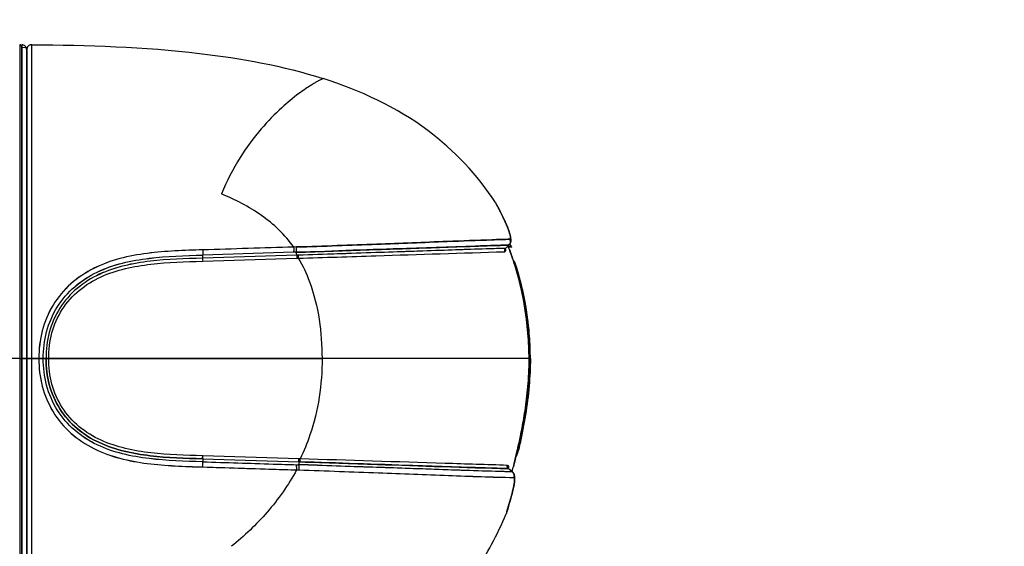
# Model space of a CAD drawing. Header units: millimetres. Extents: x 11 to 407, y 12 to 285.
# Tile 32 of 50: x 133.93 to 143.79, y 213.34 to 218.61. Entities that reach past the tile are written whole.
import ezdxf

# ---------------------------------------------------------------- set-up
doc = ezdxf.new("R2010")
doc.units = ezdxf.units.MM
doc.header["$LTSCALE"] = 23.1
doc.layers.get('0').update_dxf_attribs({"linetype": 'CONTINUOUS'})
doc.styles.get("Standard").update_dxf_attribs({"font": 'txt', "width": 0.8})
doc.dimstyles.new('DIMSTYLE_3', dxfattribs={"dimtxt": 2.5, "dimasz": 3, "dimexe": 2, "dimexo": 1.5, "dimtad": 1, "dimlfac": 10, "dimzin": 0, "dimdsep": 46, "dimtxsty": 'Standard', "dimblk": '_FILLED', "dimblk1": '_FILLED', "dimblk2": '_FILLED', "dimcen": 0.09, "dimadec": 0, "dimazin": 0, "dimtp": 0.01, "dimtm": 0.01, "dimtfac": 1, "dimtofl": 0, "dimtmove": 0, "dimatfit": 3, "dimldrblk": '_FILLED', "dimfxl": 1, "dimtolj": 1, "dimtzin": 0, "dimarcsym": 0})

# ---------------------------------------------------------------- blocks, each defined once
blk = doc.blocks.new('_FILLED')
at = {"color": 0, "linetype": 'ByBlock'}
blk.add_solid([(0, 0), (-1, 0.1667), (-1, -0.1667)], dxfattribs=at)
blk = doc.blocks.new('*D6')
at = {"color": 2, "linetype": 'Continuous', "transparency": 16777216}
for p, q in [((132.609, 211.5407), (132.609, 227.2943)), ((143.924, 203.3722), (143.924, 227.2943)), ((132.609, 225.2943), (138.2665, 225.2943)), ((143.924, 225.2943), (138.2665, 225.2943)), ((138.2665, 225.2943), (156.1694, 225.2943))]:
    blk.add_line(p, q, dxfattribs=at)
at = {"color": 2, "linetype": 'Continuous', "transparency": 16777216, "xscale": 3, "yscale": 3, "zscale": 3}
for p, rotation in [((132.609, 225.2943), 179.9999999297), ((143.924, 225.2943), 359.9999999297)]:
    blk.add_blockref('_FILLED', p, dxfattribs=dict(at, rotation=rotation))
at = {"color": 2, "linetype": 'Continuous', "transparency": 16777216, "insert": (144.1694, 228.4193), "char_height": 2.5, "width": 12, "attachment_point": 1, "line_spacing_factor": 0.9}
blk.add_mtext('113.15', dxfattribs=at)

msp = doc.modelspace()

# ---------------------------------------------------------------- linework, layer by layer
at = {"color": 7, "linetype": 'Continuous'}
for p, q in [((133.9339, 218.3578), (133.934, 212.3792)), ((133.9539, 218.3578), (133.9539, 215.2196)), ((134.0541, 215.2196), (134.0541, 218.3578)), ((134.0541, 215.2196), (134.0541, 218.3578)), ((133.954, 212.3992), (133.954, 218.3378)), ((134.004, 218.3286), (133.954, 218.33)), ((134.004, 211.5437), (134.004, 218.3286)), ((134.004, 218.3078), (134.004, 211.5437)), ((138.6956, 216.7789), (138.6958, 216.7786)), ((138.6956, 216.7789), (138.6958, 216.7786)), ((138.6958, 216.7786), (138.7065, 216.7596)), ((138.6958, 216.7786), (138.7064, 216.7597)), ((138.7092, 216.7548), (138.6982, 216.7745)), ((138.7444, 216.6884), (138.7204, 216.7337)), ((138.7924, 216.5882), (138.7906, 216.5917)), ((138.7906, 216.5917), (138.7923, 216.588)), ((138.7924, 216.5882), (138.7906, 216.5917)), ((138.7972, 216.5776), (138.7924, 216.5882)), ((138.798, 216.5758), (138.7924, 216.5882)), ((138.798, 216.5758), (138.7924, 216.5882)), ((138.8085, 216.5515), (138.7972, 216.5776)), ((138.8085, 216.5515), (138.7977, 216.5764)), ((138.8178, 216.5283), (138.8081, 216.5524)), ((138.8393, 216.4664), (138.8331, 216.4863)), ((138.8363, 216.3595), (138.8483, 216.3822)), ((138.8363, 216.3595), (138.8483, 216.3821)), ((138.8441, 216.4485), (138.8391, 216.4669)), ((138.8413, 216.3688), (138.8474, 216.3792)), ((138.8478, 216.4318), (138.844, 216.4489)), ((138.8474, 216.3792), (138.8507, 216.3972)), ((138.8502, 216.4163), (138.8477, 216.4321)), ((138.8483, 216.3821), (138.8509, 216.4008)), ((138.8509, 216.4006), (138.8501, 216.4165)), ((138.8507, 216.3972), (138.8505, 216.4121)), ((136.6757, 216.3341), (135.766, 216.306)), ((136.6741, 216.282), (135.7661, 216.2537)), ((136.6741, 216.282), (135.7661, 216.2537)), ((136.7017, 216.2827), (136.6741, 216.2819)), ((136.7037, 216.3351), (136.6756, 216.3342)), ((136.7037, 216.3351), (136.6756, 216.3343)), ((136.7075, 216.253), (136.7017, 216.2827)), ((136.7074, 216.253), (136.7017, 216.2827)), ((138.7867, 216.3529), (138.8293, 216.3542)), ((138.7942, 216.3216), (138.7919, 216.3215)), ((138.7942, 216.3216), (138.7921, 216.3215)), ((138.7928, 216.3196), (138.7937, 216.3126)), ((138.7929, 216.3165), (138.794, 216.3054)), ((138.7932, 216.3176), (138.7974, 216.3229)), ((138.7932, 216.3177), (138.7974, 216.3229)), ((138.7942, 216.3216), (138.8293, 216.3542)), ((138.7942, 216.3216), (138.8293, 216.3542)), ((138.7974, 216.3229), (138.7942, 216.3216)), ((138.7974, 216.3229), (138.7942, 216.3216)), ((138.8322, 216.3553), (138.7974, 216.3229)), ((138.7975, 216.323), (138.7974, 216.3229)), ((138.7975, 216.323), (138.8322, 216.3553)), ((138.8164, 216.3406), (138.8185, 216.3359)), ((138.8164, 216.3406), (138.8186, 216.3359)), ((138.8514, 216.3359), (138.8185, 216.3359)), ((138.8514, 216.3359), (138.8186, 216.3359)), ((138.8235, 216.3339), (138.8242, 216.3326)), ((138.8573, 216.3326), (138.8242, 216.3326)), ((138.8573, 216.3326), (138.8242, 216.3326)), ((138.8322, 216.3553), (138.8293, 216.3542)), ((138.8322, 216.3553), (138.8293, 216.3542)), ((138.8322, 216.3553), (138.8363, 216.3595)), ((138.8322, 216.3553), (138.8363, 216.3595)), ((138.8345, 216.3106), (138.8344, 216.3109)), ((138.8344, 216.3108), (138.8405, 216.2948)), ((138.8346, 216.3103), (138.8345, 216.3106)), ((138.8393, 216.2979), (138.8346, 216.3103)), ((138.8432, 216.2879), (138.8353, 216.3087)), ((138.8388, 216.364), (138.8409, 216.3593)), ((138.8388, 216.364), (138.8409, 216.3593)), ((138.8399, 216.3662), (138.8427, 216.3602)), ((138.8399, 216.3662), (138.8427, 216.3602)), ((138.8656, 216.2251), (138.8432, 216.2879)), ((138.8656, 216.2251), (138.8432, 216.2879)), ((138.8477, 216.3494), (138.8489, 216.3469)), ((138.8477, 216.3494), (138.8489, 216.3469)), ((138.8546, 216.3376), (138.8563, 216.3339)), ((138.8563, 216.3339), (138.857, 216.3326)), ((135.7651, 216.2234), (135.7661, 216.2537)), ((135.7651, 216.2234), (135.7661, 216.2537)), ((136.7075, 216.253), (135.7651, 216.2234)), ((136.7074, 216.2529), (135.7651, 216.2234)), ((135.7651, 216.1931), (136.7064, 216.2226)), ((135.7651, 216.193), (136.7064, 216.2226)), ((136.7064, 216.2226), (136.7215, 216.223)), ((136.7064, 216.2226), (136.7215, 216.223)), ((136.7227, 216.2534), (136.7075, 216.253)), ((136.7227, 216.2534), (136.7075, 216.2529)), ((138.8613, 216.2373), (138.8619, 216.2356)), ((138.8619, 216.2356), (138.8633, 216.2316)), ((138.8984, 216.1233), (138.8656, 216.2251)), ((138.8984, 216.1233), (138.8656, 216.2251)), ((138.8938, 216.1381), (138.8952, 216.1336)), ((138.8984, 216.123), (138.8974, 216.1264)), ((138.8978, 216.1251), (138.8988, 216.1219)), ((138.8993, 216.1202), (138.8984, 216.1233)), ((138.8993, 216.1202), (138.8984, 216.1233)), ((138.9378, 215.9806), (138.8993, 216.1202)), ((138.9378, 215.9807), (138.8993, 216.1202)), ((138.9044, 216.1284), (138.9034, 216.1318)), ((138.908, 216.125), (138.9076, 216.1263)), ((138.9079, 216.1253), (138.9076, 216.1263)), ((138.9133, 216.1076), (138.9079, 216.1253)), ((138.9127, 216.1097), (138.908, 216.125)), ((138.9147, 216.1034), (138.9087, 216.1228)), ((138.9147, 216.1034), (138.9088, 216.1228)), ((138.9305, 216.049), (138.9147, 216.1034)), ((138.9305, 216.049), (138.9147, 216.1034)), ((138.9257, 216.0656), (138.9247, 216.0691)), ((138.9304, 216.0493), (138.925, 216.0678)), ((138.9304, 216.0493), (138.925, 216.0678)), ((138.9264, 216.063), (138.9257, 216.0656)), ((138.9757, 215.8086), (138.9378, 215.9807)), ((138.9757, 215.8086), (138.9378, 215.9806)), ((139.0069, 215.6128), (138.9757, 215.8086)), ((139.0069, 215.6128), (138.9757, 215.8086)), ((139.0443, 215.2195), (139.0403, 215.3701)), ((139.0443, 215.2196), (139.0403, 215.3701)), ((133.9339, 215.2196), (128.2004, 215.2196)), ((133.9339, 215.2196), (136.9601, 215.2196)), ((133.9539, 215.2196), (133.954, 212.3792)), ((134.004, 215.2196), (133.9539, 215.2196)), ((136.9601, 215.2196), (134.004, 215.2196)), ((134.054, 212.9298), (134.0541, 215.2196)), ((134.054, 212.9298), (134.054, 215.2196)), ((138.8392, 215.2196), (136.9601, 215.2196)), ((139.0324, 215.2196), (136.9601, 215.2196)), ((139.0324, 215.2196), (138.8392, 215.2196)), ((139.0322, 215.1762), (139.0325, 215.2118)), ((139.0322, 215.1762), (139.0325, 215.2118)), ((139.0324, 215.2196), (139.0325, 215.2196)), ((139.0325, 215.2196), (139.0324, 215.2196)), ((139.0325, 215.2118), (139.0325, 215.2196)), ((139.0325, 215.2118), (139.0325, 215.2196)), ((139.0333, 215.2197), (139.0426, 215.2196)), ((139.0375, 215.2197), (139.0426, 215.2196)), ((139.0441, 215.2196), (139.0426, 215.2196)), ((139.0441, 215.2196), (139.0426, 215.2196)), ((139.0443, 215.2196), (139.0441, 215.2196)), ((139.0443, 215.2196), (139.0441, 215.2196)), ((139.0443, 215.2104), (139.0443, 215.2196)), ((138.9413, 214.3723), (138.9488, 214.407)), ((138.9414, 214.3724), (138.949, 214.4078)), ((138.9488, 214.407), (138.9558, 214.4404)), ((138.949, 214.4078), (138.9565, 214.444)), ((138.9558, 214.4404), (138.9611, 214.4665)), ((138.9565, 214.444), (138.9626, 214.4739)), ((138.9611, 214.4665), (138.967, 214.4958)), ((138.9143, 214.3034), (138.9238, 214.3449)), ((138.9143, 214.3034), (138.9238, 214.3449)), ((138.9187, 214.3228), (138.9161, 214.3114)), ((138.9171, 214.3157), (138.9165, 214.3132)), ((138.9186, 214.3224), (138.9171, 214.3157)), ((138.9198, 214.3277), (138.9187, 214.3228)), ((138.9238, 214.3449), (138.9307, 214.3759)), ((138.9238, 214.3449), (138.9272, 214.3601)), ((138.9272, 214.3601), (138.9343, 214.3925)), ((138.9328, 214.334), (138.9279, 214.3109)), ((138.9301, 214.3208), (138.9414, 214.3724)), ((138.9301, 214.3208), (138.9413, 214.3723)), ((138.9405, 214.3693), (138.9328, 214.334)), ((136.7279, 214.2159), (135.765, 214.2461)), ((136.7279, 214.2159), (135.765, 214.2461)), ((135.7651, 214.2162), (135.7661, 214.1862)), ((135.7651, 214.2162), (136.7292, 214.1861)), ((135.7651, 214.2162), (135.7661, 214.1862)), ((135.7651, 214.2162), (136.7292, 214.1861)), ((136.7402, 214.2155), (136.7279, 214.216)), ((136.7402, 214.2155), (136.7279, 214.2158)), ((138.8921, 214.2098), (138.8777, 214.1519)), ((138.8906, 214.2039), (138.901, 214.2465)), ((138.8944, 214.2196), (138.8916, 214.2082)), ((138.8931, 214.214), (138.8921, 214.2098)), ((138.8965, 214.2278), (138.906, 214.2675)), ((138.901, 214.2465), (138.9086, 214.2788)), ((138.906, 214.2675), (138.9143, 214.3034)), ((138.9086, 214.2788), (138.9143, 214.3034)), ((135.7661, 214.1862), (136.7034, 214.1572)), ((135.7663, 214.1349), (136.7052, 214.1059)), ((136.7034, 214.1571), (136.7252, 214.1565)), ((136.7034, 214.1571), (136.7252, 214.1565)), ((136.7292, 214.1861), (136.7251, 214.1565)), ((136.7292, 214.1861), (136.7251, 214.1565)), ((136.7291, 214.1861), (136.7415, 214.1856)), ((136.7291, 214.1861), (136.7415, 214.1856)), ((138.8233, 214.1216), (138.8224, 214.1234)), ((138.8233, 214.1216), (138.8224, 214.1234)), ((138.8225, 214.1179), (138.824, 214.1179)), ((138.824, 214.1179), (138.8225, 214.1179)), ((138.8278, 214.1164), (138.8233, 214.1216)), ((138.8278, 214.1164), (138.8233, 214.1216)), ((138.824, 214.1179), (138.8628, 214.0856)), ((138.824, 214.1179), (138.8278, 214.1164)), ((138.824, 214.1179), (138.8278, 214.1164)), ((138.824, 214.1179), (138.8628, 214.0856)), ((138.8358, 214.1097), (138.8278, 214.1164)), ((138.8358, 214.1097), (138.8278, 214.1164)), ((138.8631, 214.0869), (138.8358, 214.1097)), ((138.8662, 214.0844), (138.8358, 214.1097)), ((138.8832, 214.1737), (138.8906, 214.2039)), ((136.7052, 214.1057), (136.7274, 214.105)), ((136.7052, 214.1057), (136.7274, 214.105)), ((138.8276, 214.0865), (138.8271, 214.0865)), ((138.8628, 214.0856), (138.8276, 214.0865)), ((138.8628, 214.0856), (138.8315, 214.0864)), ((138.8628, 214.0856), (138.8662, 214.0844)), ((138.8662, 214.0844), (138.8628, 214.0856)), ((138.8663, 214.0844), (138.8631, 214.0869)), ((138.8226, 213.7314), (138.846, 213.8129)), ((138.8306, 213.7591), (138.8462, 213.8137)), ((138.846, 213.8129), (138.8582, 213.8564)), ((138.846, 213.8129), (138.8582, 213.8564)), ((138.8462, 213.8137), (138.854, 213.8415)), ((138.8582, 213.8564), (138.8564, 213.8513)), ((138.8582, 213.8564), (138.8564, 213.8513)), ((138.8582, 213.8564), (138.8619, 213.87)), ((138.8582, 213.8564), (138.8619, 213.87)), ((138.809, 213.6845), (138.8307, 213.7595)), ((138.81, 213.6881), (138.8331, 213.7677)), ((138.8073, 213.6784), (138.8081, 213.6814)), ((138.8073, 213.6784), (138.8081, 213.6814)), ((138.8081, 213.6814), (138.81, 213.6881)), ((138.8081, 213.6814), (138.81, 213.6881)), ((138.815, 213.7054), (138.8163, 213.7099))]:
    msp.add_line(p, q, dxfattribs=at)
for points in [[(138.7925, 216.5882), (138.7446, 216.688), (138.7204, 216.7337)], [(138.7925, 216.5882), (138.7446, 216.688), (138.7204, 216.7337)], [(138.82, 216.5225), (138.8156, 216.534), (138.8067, 216.5558)], [(138.8441, 216.4485), (138.8393, 216.4664), (138.8333, 216.4857), (138.8261, 216.5063), (138.8178, 216.5283), (138.8085, 216.5515)], [(138.8333, 216.4857), (138.8261, 216.5063), (138.8175, 216.5291)], [(138.8505, 216.4121), (138.8488, 216.4264), (138.8458, 216.4415), (138.8417, 216.4577), (138.8367, 216.475), (138.8339, 216.4834)], [(138.8483, 216.3821), (138.8509, 216.4006), (138.8502, 216.4163), (138.8478, 216.4318), (138.8441, 216.4485)], [(138.7915, 216.3157), (138.7914, 216.3131), (138.7932, 216.3177)], [(138.7915, 216.3157), (138.7914, 216.3131), (138.7932, 216.3176)], [(139.0443, 215.2196), (139.0404, 215.3691), (139.0267, 215.5431), (139.0054, 215.7039), (138.9796, 215.8452), (138.9533, 215.9617), (138.9305, 216.049)], [(139.0443, 215.2196), (139.0404, 215.3692), (139.0267, 215.5431), (139.0053, 215.7039), (138.9796, 215.8452), (138.9533, 215.9617), (138.9305, 216.049)], [(139.0325, 215.2196), (139.0268, 215.4028), (139.0069, 215.6128)], [(139.0325, 215.2196), (139.0268, 215.4028), (139.0069, 215.6128)], [(138.9626, 214.4739), (138.966, 214.4909), (138.9696, 214.5094), (138.9735, 214.5297), (138.9776, 214.5518), (138.982, 214.5759), (138.9867, 214.6023), (138.9916, 214.6313), (138.9968, 214.663), (139.0023, 214.698), (139.008, 214.7364), (139.0138, 214.7788), (139.0197, 214.8258), (139.0256, 214.8779), (139.0313, 214.936), (139.0365, 215.0008), (139.0408, 215.0735), (139.0436, 215.1554), (139.0443, 215.2196)], [(138.967, 214.4958), (138.9701, 214.5118), (138.9733, 214.5286), (138.9766, 214.5464), (138.9801, 214.5651), (138.9836, 214.5848), (138.9872, 214.6054), (138.9909, 214.627), (138.9947, 214.6496), (138.9985, 214.6732), (139.0023, 214.6978), (139.0061, 214.7234), (139.0099, 214.7499), (139.0136, 214.7774), (139.0173, 214.8059), (139.0208, 214.8353), (139.0243, 214.8656), (139.0275, 214.8968), (139.0306, 214.9288), (139.0335, 214.9617), (139.0361, 214.9953), (139.0384, 215.0296), (139.0403, 215.0646), (139.0419, 215.1003), (139.0431, 215.1365), (139.0439, 215.1732), (139.0443, 215.2104)], [(138.9745, 214.5976), (138.9787, 214.6221), (138.9829, 214.6474), (138.9871, 214.6734), (138.9912, 214.7002), (138.9952, 214.7276), (138.9992, 214.7557), (139.003, 214.7845), (139.0067, 214.814), (139.0103, 214.8442), (139.0137, 214.8749), (139.0169, 214.9063), (139.0199, 214.9383), (139.0226, 214.9708), (139.025, 215.0039), (139.0271, 215.0375), (139.029, 215.0715), (139.0304, 215.106), (139.0315, 215.1409), (139.0322, 215.1762)], [(138.9745, 214.5976), (138.9787, 214.6222), (138.9829, 214.6474), (138.9871, 214.6735), (138.9912, 214.7002), (138.9952, 214.7276), (138.9992, 214.7558), (139.003, 214.7846), (139.0068, 214.8141), (139.0103, 214.8442), (139.0137, 214.8749), (139.0169, 214.9063), (139.0199, 214.9383), (139.0226, 214.9708), (139.025, 215.0039), (139.0271, 215.0375), (139.029, 215.0715), (139.0304, 215.106), (139.0315, 215.1409), (139.0322, 215.1762)], [(138.9307, 214.3759), (138.9343, 214.3925), (138.938, 214.4097), (138.9417, 214.4276), (138.9456, 214.4463), (138.9496, 214.4657), (138.9536, 214.4858), (138.9577, 214.5067), (138.9619, 214.5283), (138.966, 214.5506), (138.9703, 214.5737), (138.9745, 214.5976)], [(138.9343, 214.3925), (138.938, 214.4097), (138.9418, 214.4277), (138.9456, 214.4463), (138.9496, 214.4657), (138.9536, 214.4859), (138.9577, 214.5067), (138.9619, 214.5283), (138.9661, 214.5507), (138.9703, 214.5738), (138.9745, 214.5976)], [(138.8832, 214.1737), (138.8845, 214.1788), (138.8965, 214.2278)], [(138.8841, 214.0586), (138.8707, 214.0803), (138.8662, 214.0844)], [(138.8841, 214.0586), (138.8706, 214.0803), (138.8662, 214.0844)], [(138.8867, 213.987), (138.8887, 214.0057), (138.8894, 214.0231), (138.8884, 214.04), (138.8841, 214.0586)], [(138.8867, 213.987), (138.8887, 214.0058), (138.8894, 214.0231), (138.8884, 214.04), (138.8841, 214.0586)], [(138.8619, 213.87), (138.8688, 213.8964), (138.8747, 213.9214), (138.8797, 213.9449), (138.8837, 213.9668), (138.8867, 213.987)], [(138.8619, 213.87), (138.8688, 213.8964), (138.8747, 213.9214), (138.8797, 213.9449), (138.8837, 213.9668), (138.8867, 213.987)], [(138.8163, 213.7099), (138.8177, 213.7147), (138.8192, 213.7199)], [(138.8067, 213.6764), (138.8068, 213.6767), (138.807, 213.6774), (138.8073, 213.6784)], [(138.8067, 213.6764), (138.8068, 213.6767), (138.807, 213.6774), (138.8073, 213.6784)]]:
    msp.add_lwpolyline(points, dxfattribs=at)
for centre, radius, start, end in [((133.934, 218.3378), 0.02, 359.9995, 90.13538), ((133.954, 218.3078), 0.05, 359.99988, 90.0959), ((134.054, 218.3078), 0.05, 89.92652, 180.00003), ((134.054, 218.3078), 0.05, 89.95367, 157.78328), ((137.0249, 215.8266), 1.9231, 28.31309, 29.02499), ((137.0213, 215.8247), 1.9271, 28.31171, 29.01989), ((136.7979, 215.7043), 2.1809, 27.34486, 28.31262), ((136.802, 215.7065), 2.1763, 27.36882, 28.31447), ((136.5758, 215.5885), 2.4314, 27.1576, 27.38718), ((136.5717, 215.5865), 2.436, 27.15501, 27.36412), ((136.5362, 215.5682), 2.4759, 24.41959, 27.1583), ((136.5332, 215.5667), 2.4793, 24.42197, 27.15534), ((137.5335, 216.0199), 1.3811, 24.28763, 24.45894), ((138.9403, 210.7472), 5.6081, 91.1347, 91.41195), ((136.185, 215.1537), 2.8911, 23.58962, 24.07129), ((136.185, 215.1537), 2.8911, 23.58962, 24.07129), ((136.6403, 215.4661), 2.3511, 20.03747, 20.7194), ((136.9674, 215.5862), 2.0027, 19.54827, 20.72073), ((136.1808, 215.1518), 2.9214, 24.12041, 24.41305), ((136.1802, 215.1516), 2.9219, 24.12054, 24.41307), ((136.334, 215.1925), 2.7672, 24.71568, 24.96025), ((136.333, 215.192), 2.7683, 24.71541, 24.96019), ((136.1763, 215.1499), 2.9262, 23.91084, 24.12043), ((136.1756, 215.1495), 2.927, 23.91073, 24.12056), ((136.3091, 215.181), 2.7946, 24.40984, 24.65791), ((136.3074, 215.1802), 2.7964, 24.40977, 24.65804), ((136.4734, 215.4054), 2.5287, 19.3541, 20.03377), ((136.2997, 215.3464), 2.7121, 19.17494, 19.60169), ((136.3776, 215.3715), 2.6303, 19.12754, 19.35903), ((136.3007, 215.345), 2.7116, 18.34126, 19.12436), ((136.1515, 215.2946), 2.8691, 18.04561, 19.06112), ((136.1993, 215.3112), 2.8186, 17.98485, 18.34391), ((136.1339, 215.2888), 2.8876, 17.90158, 18.0463), ((136.1282, 215.2881), 2.8933, 17.55654, 17.98459), ((136.1138, 215.2823), 2.9088, 17.11008, 17.90084), ((136.1848, 215.1536), 2.8913, 20.04344, 20.81365), ((136.1848, 215.1536), 2.8913, 20.04344, 20.81365), ((136.081, 215.2732), 2.9428, 17.26588, 17.55736), ((136.058, 215.266), 2.9669, 16.85687, 17.26571), ((136.0831, 215.2729), 2.9409, 16.84499, 17.01908), ((136.0217, 215.2551), 3.0048, 16.22558, 16.78795), ((136.0392, 215.2597), 2.9868, 15.88971, 16.77812), ((136.1896, 215.1553), 2.8862, 19.65818, 20.04344), ((136.1896, 215.1553), 2.8862, 19.65818, 20.04344), ((136.2464, 215.3012), 2.7838, 16.2464, 17.28717), ((135.9881, 215.2453), 3.0398, 15.66577, 16.22566), ((136.2331, 215.2959), 2.7981, 16.08432, 16.88855), ((136.0072, 215.2505), 3.02, 15.70881, 15.89117), ((136.4678, 215.3663), 2.5554, 15.96357, 16.9119), ((136.4483, 215.3588), 2.5762, 16.06639, 16.89771), ((136.0194, 215.2345), 3.0204, 16.03645, 16.25587), ((135.9825, 215.2436), 3.0457, 14.66005, 15.70778), ((135.9666, 215.2393), 3.0621, 15.42509, 15.66618), ((135.9411, 215.2322), 3.0886, 14.79977, 15.42457), ((135.9327, 215.2123), 3.1099, 0.13472, 16.03022), ((135.9308, 215.2118), 3.1118, 0.14331, 15.98812), ((136.4614, 215.3626), 2.5626, 15.51551, 16.06521), ((136.1537, 215.2763), 2.8822, 14.96676, 15.84025), ((135.9215, 215.227), 3.1089, 14.47677, 14.8003), ((135.9565, 215.2368), 3.0725, 14.42434, 14.66096), ((135.9176, 215.226), 3.1129, 13.55762, 14.47699), ((135.9028, 215.2231), 3.1279, 12.97824, 14.42151), ((136.042, 215.2465), 2.9978, 14.27426, 14.96649), ((135.9908, 215.2334), 3.0506, 13.36601, 14.27526), ((135.9148, 215.2255), 3.1158, 11.89555, 13.55405), ((135.8594, 215.213), 3.1725, 11.40355, 12.98012), ((135.9422, 215.2219), 3.1006, 12.43646, 13.36554), ((135.8928, 215.211), 3.1512, 11.1339, 12.43691), ((135.815, 215.2045), 3.2177, 10.42575, 11.89541), ((135.8047, 215.202), 3.2283, 9.42744, 11.40238), ((135.7617, 215.1945), 3.2719, 8.61885, 10.42969), ((136.3012, 215.2921), 2.7348, 10.63104, 11.48238), ((135.8775, 215.2079), 3.1668, 9.92257, 11.13373), ((135.8135, 215.2033), 3.2194, 7.89387, 9.43083), ((135.8395, 215.206), 3.1933, 7.06296, 8.62333), ((135.8534, 215.2037), 3.1912, 8.70902, 9.92367), ((135.8594, 215.2045), 3.1851, 6.32315, 8.70997), ((135.8402, 215.2068), 3.1925, 5.20011, 7.89737), ((135.8953, 215.2135), 3.137, 4.76275, 7.05347), ((135.9354, 215.2156), 3.0969, 3.85333, 5.19752), ((135.9034, 215.2093), 3.1409, 3.75436, 6.32437), ((136.202, 215.2372), 2.841, 5.94899, 6.06734), ((135.8828, 215.212), 3.1496, 0.138, 4.76995), ((135.8721, 215.2119), 3.1602, 0.13916, 3.84393), ((135.9782, 215.2144), 3.066, 3.07603, 3.75151), ((136.016, 215.216), 3.0281, 0.0668, 3.08344), ((139.0376, 214.167), 1.0527, 90.00512, 90.23469), ((131.991, 215.9021), 7.1054, 346.63552, 347.06335), ((132.1875, 215.8524), 6.9029, 346.66265, 347.11592), ((134.4044, 215.6007), 4.7038, 343.47219, 344.08519), ((134.4044, 215.6007), 4.7038, 343.47221, 344.08518), ((132.6425, 215.7492), 6.4363, 347.19181, 347.63758), ((132.7261, 215.7342), 6.3514, 347.2059, 347.61439), ((131.8771, 215.933), 7.2319, 347.20986, 347.51308), ((132.4361, 215.8074), 6.6591, 347.20638, 347.52906), ((131.3385, 216.0229), 7.7798, 347.40859, 347.73476), ((130.0445, 216.3647), 9.1062, 345.92719, 346.30112), ((131.8853, 215.9241), 7.2134, 346.2865, 346.66193), ((130.589, 216.2357), 8.5466, 346.35528, 346.6321), ((138.6943, 214.1231), 0.1307, 0.26933, 1.17178), ((138.6693, 214.1231), 0.1557, 358.49766, 0.24249), ((134.1399, 215.683), 4.9808, 341.51853, 341.85004), ((134.1399, 215.683), 4.9809, 341.51846, 341.85002), ((134.1071, 215.6939), 5.0154, 341.35332, 341.51872), ((134.1071, 215.694), 5.0154, 341.35332, 341.51865), ((137.1368, 214.3279), 1.7844, 344.50739, 344.68771), ((137.263, 214.2948), 1.654, 344.44768, 344.64128)]:
    msp.add_arc(centre, radius, start, end, dxfattribs=at)
for points, knots in [([(134.0541, 218.3578), (134.6148, 218.3564), (135.5967, 218.3225), (136.5695, 218.1472), (136.9703, 218.0198)], [0, 0, 0, 0, 0.571367, 1, 1, 1, 1]), ([(134.0541, 218.3578), (134.6147, 218.3564), (135.5967, 218.3225), (136.5695, 218.1472), (136.9703, 218.0198)], [0, 0, 0, 0, 0.571368, 1, 1, 1, 1]), ([(136.9703, 218.0198), (136.9706, 218.0189), (136.9638, 218.0187), (136.9583, 218.0132), (136.9407, 218.0065), (136.9182, 217.9938), (136.8852, 217.9757), (136.8424, 217.9496), (136.7879, 217.9137), (136.6887, 217.8424), (136.5355, 217.7149), (136.3323, 217.5058), (136.1214, 217.2203), (136.0045, 216.9917), (135.9525, 216.8659)], [0, 0, 0, 0, 0.001826, 0.007718, 0.018442, 0.034949, 0.058352, 0.089924, 0.13105, 0.18314, 0.323486, 0.511673, 0.739554, 1, 1, 1, 1]), ([(138.6956, 216.7789), (138.5153, 217.0558), (138.0096, 217.5934), (137.3413, 217.9018), (136.9703, 218.0198)], [0, 0, 0, 0, 0.459052, 1, 1, 1, 1]), ([(138.6956, 216.7789), (138.5153, 217.0558), (138.0096, 217.5934), (137.3413, 217.9018), (136.9703, 218.0198)], [0, 0, 0, 0, 0.459052, 1, 1, 1, 1]), ([(136.6756, 216.3342), (136.5882, 216.4573), (136.3643, 216.6711), (136.0919, 216.8072), (135.9525, 216.8659)], [0, 0, 0, 0, 0.499668, 1, 1, 1, 1]), ([(138.7923, 216.588), (138.8013, 216.568), (138.8171, 216.5316), (138.8358, 216.4755), (138.8448, 216.4461), (138.8471, 216.4118), (138.8403, 216.4122)], [0, 0, 0, 0, 0.3534, 0.658523, 0.890572, 1, 1, 1, 1]), ([(138.8403, 216.4122), (138.8469, 216.4117), (138.8457, 216.4459), (138.8355, 216.4751), (138.8172, 216.5316), (138.8013, 216.5681), (138.7923, 216.588)], [0, 0, 0, 0, 0.105691, 0.341651, 0.647398, 1, 1, 1, 1]), ([(138.8403, 216.4122), (138.7805, 216.4114), (138.5713, 216.4034), (138.127, 216.3872), (137.6108, 216.3664), (137.1077, 216.349), (136.8399, 216.338), (136.7037, 216.3351)], [0, 0, 0, 0, 0.083959, 0.293722, 0.623818, 0.808872, 1, 1, 1, 1]), ([(136.7037, 216.3351), (136.8399, 216.3377), (137.1077, 216.3491), (137.6108, 216.3665), (138.127, 216.387), (138.5713, 216.4036), (138.7805, 216.4111), (138.8403, 216.4122)], [0, 0, 0, 0, 0.191128, 0.376181, 0.70628, 0.916046, 1, 1, 1, 1]), ([(135.766, 216.306), (135.6732, 216.3043), (135.4875, 216.2975), (135.1188, 216.2687), (134.7492, 216.1837), (134.4371, 215.9761), (134.2562, 215.7598), (134.1454, 215.4996), (134.1266, 215.3126), (134.125, 215.2196)], [0, 0, 0, 0, 0.125174, 0.250421, 0.499693, 0.624545, 0.749492, 0.874642, 1, 1, 1, 1]), ([(135.766, 216.306), (135.5805, 216.3024), (135.3018, 216.2903), (134.9348, 216.228), (134.6724, 216.1305), (134.4366, 215.9772), (134.2564, 215.7596), (134.146, 215.4996), (134.1255, 215.3126), (134.125, 215.2196)], [0, 0, 0, 0, 0.250079, 0.375107, 0.499994, 0.624719, 0.749701, 0.874735, 1, 1, 1, 1]), ([(135.766, 216.306), (135.7663, 216.301), (135.7669, 216.2836), (135.7671, 216.2662), (135.7661, 216.2537)], [0, 0, 0, 0, 0.284444, 1, 1, 1, 1]), ([(135.766, 216.306), (135.7663, 216.301), (135.7669, 216.2836), (135.7671, 216.2662), (135.7661, 216.2537)], [0, 0, 0, 0, 0.284442, 1, 1, 1, 1]), ([(136.6757, 216.3342), (136.676, 216.3292), (136.6766, 216.3118), (136.6765, 216.2942), (136.6741, 216.282)], [0, 0, 0, 0, 0.284464, 1, 1, 1, 1]), ([(136.6757, 216.3341), (136.676, 216.3293), (136.6765, 216.3119), (136.6765, 216.2943), (136.6741, 216.282)], [0, 0, 0, 0, 0.278852, 1, 1, 1, 1]), ([(138.8021, 216.3536), (138.7327, 216.3519), (138.4007, 216.3399), (137.8902, 216.3212), (137.2594, 216.3031), (136.8913, 216.2854), (136.7017, 216.2827)], [0, 0, 0, 0, 0.099221, 0.474071, 0.729263, 1, 1, 1, 1]), ([(136.7017, 216.2827), (136.8252, 216.285), (137.0687, 216.2946), (137.5322, 216.3105), (138.1038, 216.3296), (138.5552, 216.3459), (138.7867, 216.3529)], [0, 0, 0, 0, 0.177552, 0.350467, 0.666951, 1, 1, 1, 1]), ([(136.7017, 216.2827), (136.7023, 216.286), (136.7044, 216.3034), (136.7044, 216.321), (136.7037, 216.3351)], [0, 0, 0, 0, 0.192955, 1, 1, 1, 1]), ([(136.7017, 216.2827), (136.7023, 216.286), (136.7044, 216.3034), (136.7044, 216.321), (136.7037, 216.3351)], [0, 0, 0, 0, 0.193043, 1, 1, 1, 1]), ([(136.7215, 216.223), (136.9807, 216.2304), (137.6693, 216.2534), (138.3578, 216.2743), (138.7871, 216.2877)], [0, 0, 0, 0, 0.376494, 1, 1, 1, 1]), ([(136.7215, 216.223), (136.9807, 216.2304), (137.6693, 216.2534), (138.3578, 216.2743), (138.7871, 216.2877)], [0, 0, 0, 0, 0.376494, 1, 1, 1, 1]), ([(138.7919, 216.3215), (138.7336, 216.3198), (138.0439, 216.298), (137.3542, 216.2718), (136.7227, 216.2534)], [0, 0, 0, 0, 0.084512, 1, 1, 1, 1]), ([(138.7921, 216.3215), (138.5882, 216.3159), (138.1568, 216.3), (137.467, 216.2781), (136.981, 216.2606), (136.7227, 216.2534)], [0, 0, 0, 0, 0.295417, 0.625484, 1, 1, 1, 1]), ([(138.794, 216.3054), (138.7942, 216.3028), (138.795, 216.2966), (138.7912, 216.2879), (138.7871, 216.2877)], [0, 0, 0, 0, 0.39274, 1, 1, 1, 1]), ([(138.7941, 216.3008), (138.794, 216.299), (138.7938, 216.2942), (138.7905, 216.2878), (138.7871, 216.2877)], [0, 0, 0, 0, 0.348822, 1, 1, 1, 1]), ([(138.8229, 216.3351), (138.8232, 216.3345), (138.8238, 216.3339), (138.824, 216.3326), (138.8242, 216.3326)], [0, 0, 0, 0, 0.744315, 1, 1, 1, 1]), ([(138.8553, 216.3361), (138.8557, 216.3352), (138.8565, 216.3345), (138.8567, 216.3326), (138.857, 216.3326)], [0, 0, 0, 0, 0.745943, 1, 1, 1, 1]), ([(134.1696, 215.2196), (134.1696, 215.3095), (134.1904, 215.4902), (134.298, 215.7415), (134.4767, 215.9478), (134.7059, 216.0944), (134.9624, 216.1806), (135.3169, 216.2409), (135.5867, 216.2482), (135.7661, 216.2537)], [0, 0, 0, 0, 0.125266, 0.250291, 0.375154, 0.499942, 0.624869, 0.749877, 1, 1, 1, 1]), ([(134.1696, 215.2196), (134.1698, 215.3094), (134.1906, 215.49), (134.2978, 215.7412), (134.4765, 215.9473), (134.7815, 216.1428), (135.2293, 216.2382), (135.5866, 216.2483), (135.7661, 216.2537)], [0, 0, 0, 0, 0.125262, 0.250325, 0.375202, 0.500057, 0.749468, 1, 1, 1, 1]), ([(135.7651, 216.2234), (135.5897, 216.2179), (135.2403, 216.2082), (134.8021, 216.1177), (134.5006, 215.9306), (134.3238, 215.7299), (134.2178, 215.4843), (134.1974, 215.3075), (134.1975, 215.2196)], [0, 0, 0, 0, 0.250158, 0.4996, 0.624668, 0.749655, 0.874767, 1, 1, 1, 1]), ([(135.7651, 216.2234), (135.5896, 216.2179), (135.3257, 216.2108), (134.9785, 216.1535), (134.7266, 216.0715), (134.5006, 215.9305), (134.3239, 215.73), (134.2177, 215.4844), (134.1975, 215.3075), (134.1975, 215.2196)], [0, 0, 0, 0, 0.250082, 0.375124, 0.500102, 0.62496, 0.749792, 0.874773, 1, 1, 1, 1]), ([(134.2241, 215.2196), (134.2241, 215.3055), (134.244, 215.478), (134.3485, 215.717), (134.5221, 215.9112), (134.7442, 216.0461), (134.991, 216.1253), (135.3324, 216.1807), (135.5922, 216.1877), (135.7651, 216.1931)], [0, 0, 0, 0, 0.124933, 0.249259, 0.373472, 0.497803, 0.622776, 0.748266, 1, 1, 1, 1]), ([(134.2241, 215.2196), (134.2241, 215.3055), (134.244, 215.478), (134.3485, 215.717), (134.5221, 215.9112), (134.7442, 216.0461), (134.991, 216.1253), (135.3324, 216.1807), (135.5922, 216.1877), (135.7651, 216.1931)], [0, 0, 0, 0, 0.124933, 0.249259, 0.373471, 0.497803, 0.622776, 0.748266, 1, 1, 1, 1]), ([(135.7651, 216.2234), (135.765, 216.2214), (135.7645, 216.2113), (135.7647, 216.2012), (135.7651, 216.1931)], [0, 0, 0, 0, 0.191838, 1, 1, 1, 1]), ([(135.7651, 216.2234), (135.765, 216.2215), (135.7645, 216.2114), (135.7647, 216.2012), (135.7651, 216.1931)], [0, 0, 0, 0, 0.191838, 1, 1, 1, 1]), ([(136.7075, 216.253), (136.7071, 216.251), (136.7059, 216.241), (136.7059, 216.2308), (136.7064, 216.2226)], [0, 0, 0, 0, 0.193156, 1, 1, 1, 1]), ([(136.7075, 216.253), (136.7071, 216.251), (136.7059, 216.241), (136.7059, 216.2308), (136.7064, 216.2226)], [0, 0, 0, 0, 0.193022, 1, 1, 1, 1]), ([(136.7227, 216.2534), (136.7223, 216.2514), (136.7209, 216.2414), (136.721, 216.2312), (136.7215, 216.223)], [0, 0, 0, 0, 0.197357, 1, 1, 1, 1]), ([(136.7227, 216.2534), (136.7223, 216.2515), (136.721, 216.2414), (136.721, 216.2312), (136.7215, 216.2231)], [0, 0, 0, 0, 0.193179, 1, 1, 1, 1]), ([(136.7215, 216.2231), (136.7679, 216.1497), (136.8571, 215.95), (136.9438, 215.6114), (136.9571, 215.35), (136.9601, 215.2196)], [0, 0, 0, 0, 0.249801, 0.624726, 1, 1, 1, 1]), ([(138.9105, 216.1087), (138.9074, 216.1191), (138.9036, 216.1331), (138.8823, 216.1945), (138.8874, 216.1809)], [0, 0, 0, 0, 0.426497, 1, 1, 1, 1]), ([(138.9034, 216.1318), (138.9011, 216.139), (138.8984, 216.1483), (138.884, 216.19), (138.8874, 216.1809)], [0, 0, 0, 0, 0.434152, 1, 1, 1, 1]), ([(138.9813, 215.8366), (138.9769, 215.8582), (138.9616, 215.9291), (138.9441, 215.9995), (138.9306, 216.0481)], [0, 0, 0, 0, 0.305287, 1, 1, 1, 1]), ([(139.0272, 215.5374), (139.0247, 215.561), (139.0143, 215.6477), (139.0009, 215.7341), (138.9891, 215.7967)], [0, 0, 0, 0, 0.270591, 1, 1, 1, 1]), ([(139.0441, 215.2196), (139.044, 215.2462), (139.0424, 215.3504), (139.0358, 215.4544), (139.0278, 215.5316)], [0, 0, 0, 0, 0.25523, 1, 1, 1, 1]), ([(134.125, 215.2196), (134.1259, 215.1267), (134.1459, 214.9398), (134.2564, 214.6797), (134.4377, 214.4636), (134.7501, 214.2568), (135.1196, 214.1718), (135.488, 214.1438), (135.6736, 214.1366), (135.7663, 214.1348)], [0, 0, 0, 0, 0.125336, 0.250495, 0.37551, 0.500458, 0.749738, 0.874902, 1, 1, 1, 1]), ([(134.125, 215.2196), (134.1253, 215.1267), (134.1462, 214.9399), (134.2562, 214.6798), (134.4377, 214.4638), (134.75, 214.2569), (135.1194, 214.1712), (135.488, 214.1442), (135.6735, 214.1371), (135.7663, 214.1348)], [0, 0, 0, 0, 0.125308, 0.250451, 0.375455, 0.500384, 0.749682, 0.874868, 1, 1, 1, 1]), ([(135.7661, 214.1862), (135.5869, 214.1917), (135.3173, 214.1994), (134.9627, 214.259), (134.7062, 214.3455), (134.4767, 214.4916), (134.2981, 214.6981), (134.1904, 214.9491), (134.1696, 215.1298), (134.1696, 215.2196)], [0, 0, 0, 0, 0.250042, 0.37506, 0.500076, 0.624927, 0.749805, 0.874797, 1, 1, 1, 1]), ([(135.7661, 214.1862), (135.5869, 214.1917), (135.23, 214.2018), (134.7824, 214.2969), (134.4771, 214.492), (134.298, 214.698), (134.1906, 214.9492), (134.1697, 215.1298), (134.1696, 215.2196)], [0, 0, 0, 0, 0.250238, 0.499618, 0.624604, 0.749599, 0.87471, 1, 1, 1, 1]), ([(135.7651, 214.2163), (135.5897, 214.2217), (135.3258, 214.2289), (134.9787, 214.286), (134.7268, 214.3681), (134.5006, 214.5088), (134.324, 214.7095), (134.2177, 214.9549), (134.1975, 215.1318), (134.1975, 215.2196)], [0, 0, 0, 0, 0.250021, 0.375066, 0.500072, 0.624969, 0.749873, 0.874846, 1, 1, 1, 1]), ([(134.1975, 215.2196), (134.1975, 215.1317), (134.2179, 214.9549), (134.3239, 214.7093), (134.5007, 214.5085), (134.7272, 214.3683), (134.9789, 214.2858), (135.326, 214.2288), (135.5898, 214.2218), (135.7651, 214.2162)], [0, 0, 0, 0, 0.125191, 0.25023, 0.375138, 0.50009, 0.625093, 0.750078, 1, 1, 1, 1]), ([(135.765, 214.246), (135.5922, 214.2514), (135.3325, 214.2585), (134.9911, 214.3136), (134.7442, 214.3927), (134.5221, 214.5278), (134.3485, 214.7222), (134.2439, 214.9612), (134.2241, 215.1338), (134.2241, 215.2196)], [0, 0, 0, 0, 0.251615, 0.377083, 0.502078, 0.626478, 0.750769, 0.875121, 1, 1, 1, 1]), ([(135.765, 214.246), (135.5922, 214.2514), (135.3325, 214.2585), (134.9911, 214.3136), (134.7442, 214.3927), (134.5221, 214.5278), (134.3485, 214.7222), (134.2439, 214.9612), (134.2241, 215.1338), (134.2241, 215.2196)], [0, 0, 0, 0, 0.251615, 0.377083, 0.502078, 0.626478, 0.750769, 0.875121, 1, 1, 1, 1]), ([(136.9601, 215.2196), (136.9603, 214.9615), (136.909, 214.6124), (136.7785, 214.2928), (136.7402, 214.2155)], [0, 0, 0, 0, 0.749482, 1, 1, 1, 1]), ([(139.0324, 215.2196), (139.0324, 215.1389), (139.0209, 214.8536), (138.9733, 214.571), (138.9296, 214.3713)], [0, 0, 0, 0, 0.282997, 1, 1, 1, 1]), ([(139.0324, 215.2196), (139.0322, 215.139), (139.021, 214.8539), (138.9735, 214.5715), (138.9297, 214.3719)], [0, 0, 0, 0, 0.282938, 1, 1, 1, 1]), ([(138.938, 214.3694), (138.9491, 214.4195), (139.0076, 214.6991), (139.0425, 214.9852), (139.0426, 215.2196)], [0, 0, 0, 0, 0.179613, 1, 1, 1, 1]), ([(138.938, 214.3694), (138.949, 214.4192), (139.0074, 214.6988), (139.0426, 214.9848), (139.0426, 215.2196)], [0, 0, 0, 0, 0.178411, 1, 1, 1, 1]), ([(139.0441, 215.2196), (139.0442, 215.1285), (139.0306, 214.8425), (138.9821, 214.5597), (138.9405, 214.3693)], [0, 0, 0, 0, 0.318639, 1, 1, 1, 1]), ([(139.0441, 215.2196), (139.044, 215.1287), (139.031, 214.843), (138.9821, 214.5604), (138.9407, 214.3702)], [0, 0, 0, 0, 0.318376, 1, 1, 1, 1]), ([(138.9138, 214.2625), (138.9109, 214.2574), (138.9264, 214.308), (138.9257, 214.3147), (138.9296, 214.332)], [0, 0, 0, 0, 0.251789, 1, 1, 1, 1]), ([(138.9138, 214.2625), (138.9125, 214.2617), (138.9176, 214.2735), (138.9171, 214.2813), (138.9242, 214.3064), (138.9276, 214.3228), (138.9298, 214.3328)], [0, 0, 0, 0, 0.063812, 0.256613, 0.570602, 1, 1, 1, 1]), ([(138.9312, 214.3269), (138.9307, 214.3244), (138.9301, 214.3215), (138.9268, 214.3081), (138.9279, 214.3109)], [0, 0, 0, 0, 0.464249, 1, 1, 1, 1]), ([(135.7651, 214.2163), (135.765, 214.2182), (135.7645, 214.2281), (135.7647, 214.2381), (135.765, 214.2461)], [0, 0, 0, 0, 0.195365, 1, 1, 1, 1]), ([(135.765, 214.246), (135.7649, 214.2432), (135.7646, 214.2333), (135.7645, 214.2233), (135.7651, 214.2163)], [0, 0, 0, 0, 0.289106, 1, 1, 1, 1]), ([(136.7291, 214.1861), (136.7287, 214.1879), (136.7273, 214.1978), (136.7274, 214.2079), (136.7279, 214.2159)], [0, 0, 0, 0, 0.191207, 1, 1, 1, 1]), ([(136.7291, 214.1861), (136.7287, 214.1879), (136.7274, 214.1978), (136.7274, 214.2078), (136.7279, 214.2159)], [0, 0, 0, 0, 0.19099, 1, 1, 1, 1]), ([(136.7415, 214.1856), (136.7411, 214.1875), (136.7397, 214.1974), (136.7398, 214.2074), (136.7402, 214.2155)], [0, 0, 0, 0, 0.19041, 1, 1, 1, 1]), ([(136.7415, 214.1857), (136.7411, 214.1875), (136.7397, 214.1974), (136.7398, 214.2074), (136.7402, 214.2155)], [0, 0, 0, 0, 0.190581, 1, 1, 1, 1]), ([(138.815, 214.1508), (138.607, 214.1576), (137.9154, 214.178), (137.2239, 214.2022), (136.7402, 214.2154)], [0, 0, 0, 0, 0.300742, 1, 1, 1, 1]), ([(138.815, 214.1508), (138.607, 214.1576), (137.9154, 214.178), (137.2239, 214.2022), (136.7402, 214.2154)], [0, 0, 0, 0, 0.300742, 1, 1, 1, 1]), ([(135.7663, 214.1348), (135.7665, 214.1397), (135.767, 214.1568), (135.7672, 214.174), (135.7661, 214.1862)], [0, 0, 0, 0, 0.287333, 1, 1, 1, 1]), ([(135.7661, 214.1862), (136.0007, 214.1788), (136.3131, 214.169), (136.6256, 214.1596), (136.7034, 214.1571)], [0, 0, 0, 0, 0.750879, 1, 1, 1, 1]), ([(135.7663, 214.1348), (135.7665, 214.1397), (135.767, 214.1569), (135.7672, 214.174), (135.7661, 214.1862)], [0, 0, 0, 0, 0.287373, 1, 1, 1, 1]), ([(135.7663, 214.1348), (136.0013, 214.1274), (136.3142, 214.1176), (136.6272, 214.108), (136.7052, 214.1057)], [0, 0, 0, 0, 0.750867, 1, 1, 1, 1]), ([(136.7052, 214.1057), (136.7055, 214.1106), (136.706, 214.1277), (136.7059, 214.1451), (136.7034, 214.1571)], [0, 0, 0, 0, 0.287297, 1, 1, 1, 1]), ([(136.7052, 214.1057), (136.7055, 214.1105), (136.706, 214.1277), (136.7059, 214.145), (136.7034, 214.1571)], [0, 0, 0, 0, 0.281625, 1, 1, 1, 1]), ([(136.7252, 214.1565), (136.7259, 214.1533), (136.7283, 214.1362), (136.7282, 214.1188), (136.7274, 214.1049)], [0, 0, 0, 0, 0.19115, 1, 1, 1, 1]), ([(138.8271, 214.0865), (138.5925, 214.0927), (138.1374, 214.1079), (137.562, 214.1293), (137.0958, 214.1422), (136.8504, 214.1544), (136.7252, 214.1565)], [0, 0, 0, 0, 0.334739, 0.649527, 0.82142, 1, 1, 1, 1]), ([(136.7252, 214.1565), (136.7259, 214.1533), (136.7284, 214.1362), (136.7282, 214.1188), (136.7274, 214.1049)], [0, 0, 0, 0, 0.191214, 1, 1, 1, 1]), ([(138.8315, 214.0864), (138.5987, 214.0923), (138.144, 214.1079), (137.5682, 214.1294), (137.0987, 214.1416), (136.8514, 214.1552), (136.7252, 214.1565)], [0, 0, 0, 0, 0.33152, 0.647606, 0.820243, 1, 1, 1, 1]), ([(138.8225, 214.1179), (138.7615, 214.1197), (138.4433, 214.1295), (137.7496, 214.1514), (137.117, 214.1749), (136.7415, 214.1857)], [0, 0, 0, 0, 0.087871, 0.458733, 1, 1, 1, 1]), ([(136.7415, 214.1856), (136.9981, 214.1786), (137.6917, 214.1539), (138.3853, 214.1304), (138.8225, 214.1179)], [0, 0, 0, 0, 0.369876, 1, 1, 1, 1]), ([(138.815, 214.1508), (138.8166, 214.1508), (138.8257, 214.1457), (138.8247, 214.1337), (138.8249, 214.1258)], [0, 0, 0, 0, 0.170273, 1, 1, 1, 1]), ([(138.8244, 214.1328), (138.8242, 214.1355), (138.8242, 214.1421), (138.8194, 214.1506), (138.815, 214.1508)], [0, 0, 0, 0, 0.375386, 1, 1, 1, 1]), ([(138.8773, 214.1505), (138.8766, 214.1476), (138.8758, 214.1441), (138.8715, 214.1282), (138.8729, 214.1314)], [0, 0, 0, 0, 0.46617, 1, 1, 1, 1]), ([(138.8777, 214.1519), (138.8765, 214.1468), (138.8738, 214.1393), (138.8739, 214.1343), (138.8725, 214.1314), (138.8729, 214.1314)], [0, 0, 0, 0, 0.748672, 0.937869, 1, 1, 1, 1]), ([(136.7052, 214.1057), (136.6224, 213.9551), (136.4277, 213.6766), (136.1812, 213.444), (136.0523, 213.3411)], [0, 0, 0, 0, 0.510228, 1, 1, 1, 1]), ([(136.7274, 214.1049), (136.863, 214.102), (137.1283, 214.0894), (137.6276, 214.0735), (138.2086, 214.0494), (138.6599, 214.0351), (138.8775, 214.0298)], [0, 0, 0, 0, 0.189145, 0.370365, 0.696523, 1, 1, 1, 1]), ([(136.7274, 214.1049), (136.863, 214.1025), (137.1283, 214.0892), (137.6276, 214.0735), (138.2086, 214.0505), (138.6599, 214.0329), (138.8775, 214.0298)], [0, 0, 0, 0, 0.189148, 0.370371, 0.696527, 1, 1, 1, 1]), ([(138.8579, 213.8567), (138.8633, 213.8765), (138.873, 213.913), (138.8825, 213.9678), (138.8884, 213.999), (138.8843, 214.0302), (138.8775, 214.0298)], [0, 0, 0, 0, 0.346843, 0.649846, 0.886146, 1, 1, 1, 1]), ([(138.8775, 214.0298), (138.8844, 214.03), (138.8875, 213.9987), (138.8828, 213.9675), (138.873, 213.9131), (138.8633, 213.8766), (138.8579, 213.8567)], [0, 0, 0, 0, 0.117126, 0.349949, 0.652216, 1, 1, 1, 1]), ([(138.8564, 213.8513), (138.8512, 213.8327), (138.8358, 213.7778), (138.8197, 213.7231), (138.8092, 213.6869)], [0, 0, 0, 0, 0.338681, 1, 1, 1, 1]), ([(138.8564, 213.8513), (138.8512, 213.8327), (138.8358, 213.7779), (138.8197, 213.7232), (138.8093, 213.687)], [0, 0, 0, 0, 0.338522, 1, 1, 1, 1]), ([(138.1133, 212.7036), (138.2637, 212.8055), (138.461, 213.0228), (138.6649, 213.3654), (138.7585, 213.5621), (138.8037, 213.6666)], [0, 0, 0, 0, 0.455125, 0.714786, 1, 1, 1, 1]), ([(138.1133, 212.7036), (138.2637, 212.8055), (138.461, 213.0228), (138.6649, 213.3654), (138.7585, 213.5621), (138.8037, 213.6666)], [0, 0, 0, 0, 0.455126, 0.714786, 1, 1, 1, 1]), ([(138.8092, 213.6869), (138.8078, 213.6818), (138.805, 213.6749), (138.8047, 213.6691), (138.8033, 213.6668), (138.8037, 213.6666)], [0, 0, 0, 0, 0.748459, 0.936039, 1, 1, 1, 1]), ([(138.8093, 213.687), (138.8078, 213.682), (138.8051, 213.6752), (138.8047, 213.6691), (138.8034, 213.6669), (138.8037, 213.6666)], [0, 0, 0, 0, 0.747404, 0.934995, 1, 1, 1, 1])]:
    msp.add_open_spline(points, degree=3, knots=knots, dxfattribs=at)
for points in [[(134.004, 218.3077), (134.004, 218.3142), (134.0052, 218.3207), (134.0077, 218.3267)], [(138.8451, 216.3915), (138.845, 216.3985), (138.8434, 216.4058), (138.8403, 216.4122)], [(138.8451, 216.3918), (138.8449, 216.3988), (138.8433, 216.4059), (138.8403, 216.4122)], [(138.8411, 216.3713), (138.8439, 216.3777), (138.8452, 216.3849), (138.8451, 216.3918)], [(138.8411, 216.371), (138.8438, 216.3774), (138.8452, 216.3845), (138.8451, 216.3915)], [(136.6757, 216.3342), (136.3724, 216.3251), (136.0692, 216.3155), (135.766, 216.306)], [(136.7017, 216.2827), (136.6925, 216.2824), (136.6833, 216.282), (136.6741, 216.2819)], [(138.787, 216.3115), (138.7854, 216.3077), (138.7846, 216.3034), (138.7846, 216.2993)], [(138.787, 216.3114), (138.7854, 216.3076), (138.7846, 216.3035), (138.7846, 216.2994)], [(138.7846, 216.2994), (138.7847, 216.2954), (138.7856, 216.2914), (138.7871, 216.2877)], [(138.7846, 216.2993), (138.7847, 216.2954), (138.7856, 216.2913), (138.7871, 216.2877)], [(138.7942, 216.3216), (138.7912, 216.3188), (138.7887, 216.3153), (138.787, 216.3115)], [(138.7942, 216.3216), (138.7911, 216.3187), (138.7886, 216.3152), (138.787, 216.3114)], [(138.7937, 216.3126), (138.794, 216.3087), (138.7943, 216.3047), (138.7941, 216.3008)], [(138.8293, 216.3542), (138.8344, 216.3589), (138.8384, 216.3649), (138.8411, 216.3713)], [(138.8293, 216.3542), (138.8343, 216.3589), (138.8384, 216.3647), (138.8411, 216.371)], [(138.8731, 216.2027), (138.8794, 216.1966), (138.8843, 216.189), (138.8874, 216.1809)], [(138.8731, 216.2026), (138.8793, 216.1966), (138.8843, 216.189), (138.8874, 216.1809)], [(138.8994, 214.2379), (138.906, 214.2447), (138.9111, 214.2534), (138.9138, 214.2625)], [(138.8994, 214.2379), (138.906, 214.2447), (138.9111, 214.2534), (138.9138, 214.2625)], [(138.8134, 214.1389), (138.8131, 214.1429), (138.8137, 214.147), (138.815, 214.1508)], [(138.8134, 214.1391), (138.8131, 214.1431), (138.8137, 214.1471), (138.815, 214.1508)], [(138.8165, 214.1273), (138.8147, 214.131), (138.8136, 214.1351), (138.8134, 214.1391)], [(138.8166, 214.1273), (138.8147, 214.1309), (138.8136, 214.1349), (138.8134, 214.1389)], [(138.824, 214.1179), (138.8209, 214.1205), (138.8183, 214.1238), (138.8165, 214.1273)], [(138.824, 214.1179), (138.821, 214.1205), (138.8184, 214.1237), (138.8166, 214.1273)], [(138.8246, 214.1204), (138.8246, 214.1245), (138.8246, 214.1287), (138.8244, 214.1328)], [(138.8628, 214.0856), (138.8679, 214.0813), (138.8722, 214.0758), (138.8753, 214.0698)], [(138.8628, 214.0856), (138.8679, 214.0813), (138.8722, 214.0758), (138.8752, 214.0698)], [(138.8752, 214.0698), (138.8783, 214.0638), (138.8801, 214.057), (138.8805, 214.0503)], [(138.8753, 214.0698), (138.8783, 214.0638), (138.8801, 214.057), (138.8805, 214.0503)], [(138.8805, 214.0503), (138.8809, 214.0434), (138.8799, 214.0362), (138.8775, 214.0298)], [(138.8805, 214.0503), (138.8809, 214.0434), (138.8799, 214.0362), (138.8775, 214.0298)]]:
    msp.add_open_spline(points, degree=3, dxfattribs=at)

# ---------------------------------------------------------------- dimensions: what is measured, and where the dimension line sits
at = {"color": 2, "linetype": 'Continuous'}
dim = msp.add_linear_dim(base=(132.609, 225.2943), p1=(143.924, 201.8722), p2=(132.609, 210.0407), angle=180, dimstyle='DIMSTYLE_3', dxfattribs=at)
dim.commit()
dim.dimension.update_dxf_attribs({"geometry": '*D6', "text_midpoint": (150.1694, 225.2943), "dimtype": 160})

doc.saveas('drawing.dxf')
